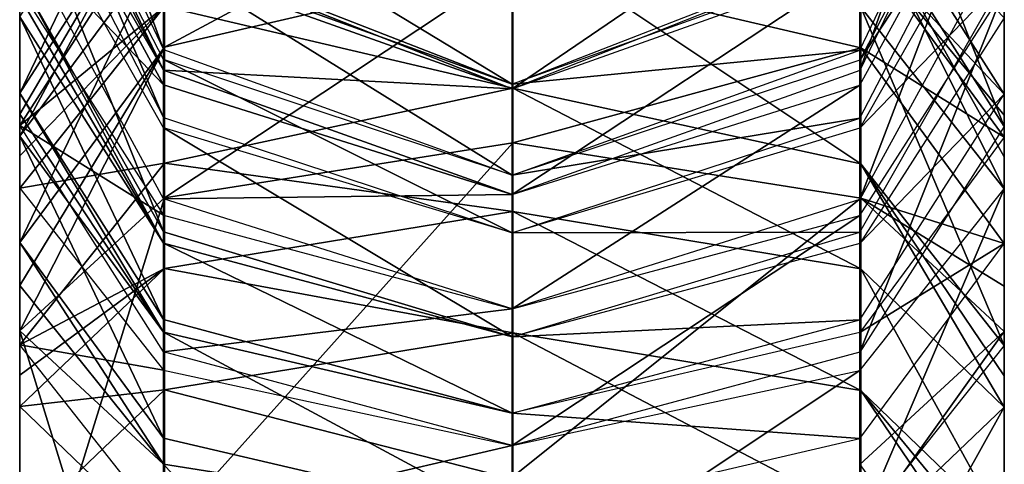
# Model space of a CAD drawing. Header units: millimetres. Extents: x -28.2 to 28.2, y -5.4 to 32.5.
# Tile 6 of 40: x -14.5 to -13, y 28.749 to 29.426. Entities that reach past the tile are written whole.
import ezdxf

# ---------------------------------------------------------------- set-up
doc = ezdxf.new("R2010")
doc.units = ezdxf.units.MM
doc.header["$LTSCALE"] = 81.481481
for name, color, linetype in [('108', 7, 'CONTINUOUS'), ('109', 7, 'CONTINUOUS'), ('110', 7, 'CONTINUOUS'), ('111', 7, 'CONTINUOUS'), ('112', 7, 'CONTINUOUS'), ('113', 7, 'CONTINUOUS'), ('114', 7, 'CONTINUOUS'), ('115', 7, 'CONTINUOUS'), ('116', 7, 'CONTINUOUS'), ('117', 7, 'CONTINUOUS'), ('118', 7, 'CONTINUOUS'), ('120', 7, 'CONTINUOUS'), ('123', 7, 'CONTINUOUS'), ('125', 7, 'CONTINUOUS'), ('127', 7, 'CONTINUOUS'), ('138', 7, 'CONTINUOUS'), ('140', 7, 'CONTINUOUS'), ('142', 7, 'CONTINUOUS'), ('144', 7, 'CONTINUOUS'), ('146', 7, 'CONTINUOUS'), ('149', 7, 'CONTINUOUS'), ('150', 7, 'CONTINUOUS'), ('420', 7, 'CONTINUOUS'), ('423', 7, 'CONTINUOUS'), ('424', 7, 'CONTINUOUS'), ('425', 7, 'CONTINUOUS'), ('426', 7, 'CONTINUOUS'), ('427', 7, 'CONTINUOUS'), ('428', 7, 'CONTINUOUS'), ('430', 7, 'CONTINUOUS')]:
    doc.layers.add(name, color=color, linetype=linetype)

msp = doc.modelspace()

# ---------------------------------------------------------------- linework, layer by layer
at = {"layer": '108', "linetype": 'Continuous'}
for points in [[(-14.5, 28.4432, -2.3932), (-14.2808, 28.2399, -1.9025), (-14.5, 28.9521, -2.1824), (-14.5, 28.4432, -2.3932)], [(-14.5, 28.9521, -2.1824), (-14.2808, 28.2399, -1.9025), (-14.2808, 28.7488, -1.6917), (-14.5, 28.9521, -2.1824)], [(-13.2201, 28.7485, -1.6909), (-13, 28.4423, -2.3909), (-13, 28.9511, -2.1801), (-13.2201, 28.7485, -1.6909)], [(-14.2808, 28.7488, -1.6917), (-13.75, 28.1557, -1.6991), (-13.75, 28.6646, -1.4884), (-14.2808, 28.7488, -1.6917)], [(-14.2808, 28.2399, -1.9025), (-13.75, 28.1557, -1.6991), (-14.2808, 28.7488, -1.6917), (-14.2808, 28.2399, -1.9025)]]:
    msp.add_3dface(points, dxfattribs=at)
at = {"layer": '109', "linetype": 'Continuous'}
for points in [[(-13.7488, 28.7297, -3.085), (-14.2795, 28.646, -2.8828), (-13.7488, 29.2386, -2.8742), (-13.7488, 28.7297, -3.085)], [(-13.7488, 29.2386, -2.8742), (-14.2795, 28.646, -2.8828), (-14.2795, 29.1549, -2.672), (-13.7488, 29.2386, -2.8742)], [(-13.2188, 29.1542, -2.6704), (-13.7488, 28.7297, -3.085), (-13.7488, 29.2386, -2.8742), (-13.2188, 29.1542, -2.6704)], [(-14.2795, 28.646, -2.8828), (-14.5, 28.4432, -2.3932), (-14.2795, 29.1549, -2.672), (-14.2795, 28.646, -2.8828)], [(-14.5, 28.4432, -2.3932), (-14.5, 28.9521, -2.1824), (-14.2795, 29.1549, -2.672), (-14.5, 28.4432, -2.3932)], [(-13.2188, 28.6453, -2.8812), (-13.7488, 28.7297, -3.085), (-13.2188, 29.1542, -2.6704), (-13.2188, 28.6453, -2.8812)], [(-13, 28.9511, -2.1801), (-13.2188, 28.6453, -2.8812), (-13.2188, 29.1542, -2.6704), (-13, 28.9511, -2.1801)], [(-13, 28.4423, -2.3909), (-13.2188, 28.6453, -2.8812), (-13, 28.9511, -2.1801), (-13, 28.4423, -2.3909)]]:
    msp.add_3dface(points, dxfattribs=at)
at = {"layer": '110', "linetype": 'Continuous'}
for points in [[(-14.5, 29.0213, -2.1495), (-14.2808, 28.7488, -1.6917), (-14.5, 29.0868, -2.1097), (-14.5, 29.0213, -2.1495)], [(-14.5, 29.0868, -2.1097), (-14.2808, 28.7488, -1.6917), (-14.2808, 28.7883, -1.6704), (-14.5, 29.0868, -2.1097)], [(-14.5, 28.9521, -2.1824), (-14.2808, 28.7488, -1.6917), (-14.5, 29.0213, -2.1495), (-14.5, 28.9521, -2.1824)], [(-14.2808, 28.7488, -1.6917), (-13.75, 28.6646, -1.4884), (-14.2808, 28.7883, -1.6704), (-14.2808, 28.7488, -1.6917)]]:
    msp.add_3dface(points, dxfattribs=at)
at = {"layer": '111', "linetype": 'Continuous'}
for points in [[(-13.7488, 29.2386, -2.8742), (-14.2795, 29.1549, -2.672), (-13.7488, 29.5077, -2.729), (-13.7488, 29.2386, -2.8742)], [(-13.7488, 29.5077, -2.729), (-14.2795, 29.1549, -2.672), (-14.2795, 29.3847, -2.548), (-13.7488, 29.5077, -2.729)], [(-13.2188, 29.3838, -2.5466), (-13.7488, 29.2386, -2.8742), (-13.7488, 29.5077, -2.729), (-13.2188, 29.3838, -2.5466)], [(-14.5, 29.0213, -2.1495), (-14.5, 29.0868, -2.1097), (-14.2795, 29.3847, -2.548), (-14.5, 29.0213, -2.1495)], [(-14.5, 28.9521, -2.1824), (-14.5, 29.0213, -2.1495), (-14.2795, 29.3847, -2.548), (-14.5, 28.9521, -2.1824)], [(-14.2795, 29.1549, -2.672), (-14.5, 28.9521, -2.1824), (-14.2795, 29.3847, -2.548), (-14.2795, 29.1549, -2.672)], [(-13.2188, 29.1542, -2.6704), (-13.7488, 29.2386, -2.8742), (-13.2188, 29.3838, -2.5466), (-13.2188, 29.1542, -2.6704)], [(-13, 29.0855, -2.1077), (-13.2188, 29.1542, -2.6704), (-13.2188, 29.3838, -2.5466), (-13, 29.0855, -2.1077)], [(-13, 28.9511, -2.1801), (-13.2188, 29.1542, -2.6704), (-13, 29.0202, -2.1473), (-13, 28.9511, -2.1801)], [(-13, 29.0202, -2.1473), (-13.2188, 29.1542, -2.6704), (-13, 29.0855, -2.1077), (-13, 29.0202, -2.1473)]]:
    msp.add_3dface(points, dxfattribs=at)
at = {"layer": '112', "linetype": 'Continuous'}
for points in [[(-14.5, 29.2488, -1.9996), (-14.2808, 28.7883, -1.6704), (-14.2808, 28.9503, -1.5603), (-14.5, 29.2488, -1.9996)], [(-14.5, 29.0868, -2.1097), (-14.2808, 28.7883, -1.6704), (-14.5, 29.2488, -1.9996), (-14.5, 29.0868, -2.1097)], [(-13.2201, 28.9498, -1.5596), (-13, 29.0855, -2.1077), (-13, 29.2474, -1.9976), (-13.2201, 28.9498, -1.5596)], [(-13, 29.0855, -2.1077), (-13.2201, 28.9498, -1.5596), (-13.2201, 28.7878, -1.6697), (-13, 29.0855, -2.1077)], [(-14.2808, 28.7883, -1.6704), (-13.75, 28.6646, -1.4884), (-14.2808, 28.9503, -1.5603), (-14.2808, 28.7883, -1.6704)], [(-14.2808, 28.9503, -1.5603), (-13.75, 28.6646, -1.4884), (-13.75, 28.8266, -1.3783), (-14.2808, 28.9503, -1.5603)], [(-13.2201, 28.9498, -1.5596), (-13.75, 28.8266, -1.3783), (-13.2201, 28.7878, -1.6697), (-13.2201, 28.9498, -1.5596)], [(-13.75, 28.8266, -1.3783), (-13.75, 28.6646, -1.4884), (-13.2201, 28.7878, -1.6697), (-13.75, 28.8266, -1.3783)]]:
    msp.add_3dface(points, dxfattribs=at)
at = {"layer": '113', "linetype": 'Continuous'}
for points in [[(-13.7488, 29.5077, -2.729), (-14.2795, 29.3847, -2.548), (-13.7488, 29.6697, -2.6189), (-13.7488, 29.5077, -2.729)], [(-13.7488, 29.6697, -2.6189), (-14.2795, 29.3847, -2.548), (-14.2795, 29.5467, -2.4379), (-13.7488, 29.6697, -2.6189)], [(-14.2795, 29.3847, -2.548), (-14.5, 29.0868, -2.1097), (-14.2795, 29.5467, -2.4379), (-14.2795, 29.3847, -2.548)], [(-14.5, 29.0868, -2.1097), (-14.5, 29.2488, -1.9996), (-14.2795, 29.5467, -2.4379), (-14.5, 29.0868, -2.1097)], [(-13.2188, 29.3838, -2.5466), (-13.7488, 29.5077, -2.729), (-13.2188, 29.5457, -2.4365), (-13.2188, 29.3838, -2.5466)], [(-13, 29.2474, -1.9976), (-13.2188, 29.3838, -2.5466), (-13.2188, 29.5457, -2.4365), (-13, 29.2474, -1.9976)], [(-13, 29.0855, -2.1077), (-13.2188, 29.3838, -2.5466), (-13, 29.2474, -1.9976), (-13, 29.0855, -2.1077)]]:
    msp.add_3dface(points, dxfattribs=at)
at = {"layer": '114', "linetype": 'Continuous'}
for points in [[(-14.5, 29.2823, -1.9754), (-14.2808, 28.9503, -1.5603), (-14.5, 29.3144, -1.9495), (-14.5, 29.2823, -1.9754)], [(-14.5, 29.3144, -1.9495), (-14.2808, 28.9503, -1.5603), (-14.2808, 28.9695, -1.5456), (-14.5, 29.3144, -1.9495)], [(-14.5, 29.2488, -1.9996), (-14.2808, 28.9503, -1.5603), (-14.5, 29.2823, -1.9754), (-14.5, 29.2488, -1.9996)], [(-14.2808, 28.9503, -1.5603), (-13.75, 28.8266, -1.3783), (-14.2808, 28.9695, -1.5456), (-14.2808, 28.9503, -1.5603)]]:
    msp.add_3dface(points, dxfattribs=at)
at = {"layer": '115', "linetype": 'Continuous'}
for points in [[(-14.2795, 29.5467, -2.4379), (-14.5, 29.2488, -1.9996), (-14.2795, 29.6586, -2.3525), (-14.2795, 29.5467, -2.4379)], [(-14.5, 29.2488, -1.9996), (-14.5, 29.2823, -1.9754), (-14.2795, 29.6586, -2.3525), (-14.5, 29.2488, -1.9996)], [(-14.5, 29.2823, -1.9754), (-14.5, 29.3144, -1.9495), (-14.2795, 29.6586, -2.3525), (-14.5, 29.2823, -1.9754)], [(-13, 29.3129, -1.9477), (-13.2188, 29.5457, -2.4365), (-13.2188, 29.6575, -2.3512), (-13, 29.3129, -1.9477)], [(-13, 29.2474, -1.9976), (-13.2188, 29.5457, -2.4365), (-13, 29.2808, -1.9735), (-13, 29.2474, -1.9976)], [(-13, 29.2808, -1.9735), (-13.2188, 29.5457, -2.4365), (-13, 29.3129, -1.9477), (-13, 29.2808, -1.9735)]]:
    msp.add_3dface(points, dxfattribs=at)
at = {"layer": '116', "linetype": 'Continuous'}
for points in [[(-14.5, 29.4308, -1.8502), (-14.2808, 28.9695, -1.5456), (-14.2808, 29.0858, -1.4463), (-14.5, 29.4308, -1.8502)], [(-14.5, 29.3144, -1.9495), (-14.2808, 28.9695, -1.5456), (-14.5, 29.4308, -1.8502), (-14.5, 29.3144, -1.9495)], [(-13.2201, 29.0853, -1.4456), (-13, 29.3129, -1.9477), (-13, 29.4292, -1.8483), (-13.2201, 29.0853, -1.4456)], [(-13, 29.3129, -1.9477), (-13.2201, 29.0853, -1.4456), (-13.2201, 28.969, -1.545), (-13, 29.3129, -1.9477)], [(-14.2808, 29.0858, -1.4463), (-13.75, 28.8266, -1.3783), (-13.75, 28.9429, -1.2789), (-14.2808, 29.0858, -1.4463)], [(-14.2808, 28.9695, -1.5456), (-13.75, 28.8266, -1.3783), (-14.2808, 29.0858, -1.4463), (-14.2808, 28.9695, -1.5456)], [(-13.2201, 29.0853, -1.4456), (-13.75, 28.9429, -1.2789), (-13.2201, 28.969, -1.545), (-13.2201, 29.0853, -1.4456)], [(-13.75, 28.9429, -1.2789), (-13.75, 28.8266, -1.3783), (-13.2201, 28.969, -1.545), (-13.75, 28.9429, -1.2789)]]:
    msp.add_3dface(points, dxfattribs=at)
at = {"layer": '117', "linetype": 'Continuous'}
for points in [[(-14.2795, 29.6586, -2.3525), (-14.5, 29.3144, -1.9495), (-14.2795, 29.775, -2.2531), (-14.2795, 29.6586, -2.3525)], [(-14.5, 29.3144, -1.9495), (-14.5, 29.4308, -1.8502), (-14.2795, 29.775, -2.2531), (-14.5, 29.3144, -1.9495)], [(-13, 29.3129, -1.9477), (-13.2188, 29.6575, -2.3512), (-13, 29.4292, -1.8483), (-13, 29.3129, -1.9477)]]:
    msp.add_3dface(points, dxfattribs=at)
at = {"layer": '118', "linetype": 'Continuous'}
for points in [[(-14.5, 29.6489, -1.6245), (-14.5, 29.4905, -1.7932), (-14.2808, 29.1033, -1.4296), (-14.5, 29.6489, -1.6245)], [(-14.2808, 29.2617, -1.2609), (-14.5, 29.6489, -1.6245), (-14.2808, 29.1033, -1.4296), (-14.2808, 29.2617, -1.2609)], [(-13, 29.6471, -1.6228), (-13.2201, 29.2611, -1.2603), (-13, 29.4887, -1.7915), (-13, 29.6471, -1.6228)], [(-13, 29.4887, -1.7915), (-13.2201, 29.2611, -1.2603), (-13.2201, 29.1027, -1.429), (-13, 29.4887, -1.7915)], [(-13.75, 28.9429, -1.2789), (-14.2808, 29.2617, -1.2609), (-14.2808, 29.1033, -1.4296), (-13.75, 28.9429, -1.2789)], [(-14.2808, 29.2617, -1.2609), (-13.75, 28.9429, -1.2789), (-13.75, 29.1013, -1.1102), (-14.2808, 29.2617, -1.2609)], [(-13.2201, 29.2611, -1.2603), (-13.75, 29.1013, -1.1102), (-13.2201, 29.1027, -1.429), (-13.2201, 29.2611, -1.2603)], [(-13.75, 29.1013, -1.1102), (-13.75, 28.9429, -1.2789), (-13.2201, 29.1027, -1.429), (-13.75, 29.1013, -1.1102)]]:
    msp.add_3dface(points, dxfattribs=at)
at = {"layer": '120', "linetype": 'Continuous'}
for points in [[(-14.2808, 29.3656, -1.1248), (-14.5, 29.7903, -1.4437), (-14.2808, 29.2773, -1.2424), (-14.2808, 29.3656, -1.1248)], [(-14.5, 29.7903, -1.4437), (-14.5, 29.702, -1.5613), (-14.2808, 29.2773, -1.2424), (-14.5, 29.7903, -1.4437)], [(-13, 29.7884, -1.4422), (-13.2201, 29.3649, -1.1243), (-13, 29.7001, -1.5598), (-13, 29.7884, -1.4422)], [(-13, 29.7001, -1.5598), (-13.2201, 29.3649, -1.1243), (-13.2201, 29.2766, -1.2419), (-13, 29.7001, -1.5598)], [(-13.75, 29.1896, -0.9926), (-14.2808, 29.3656, -1.1248), (-13.75, 29.1013, -1.1102), (-13.75, 29.1896, -0.9926)], [(-13.75, 29.1013, -1.1102), (-14.2808, 29.3656, -1.1248), (-14.2808, 29.2773, -1.2424), (-13.75, 29.1013, -1.1102)], [(-13.2201, 29.3649, -1.1243), (-13.75, 29.1896, -0.9926), (-13.2201, 29.2766, -1.2419), (-13.2201, 29.3649, -1.1243)], [(-13.2201, 29.2766, -1.2419), (-13.75, 29.1896, -0.9926), (-13.75, 29.1013, -1.1102), (-13.2201, 29.2766, -1.2419)]]:
    msp.add_3dface(points, dxfattribs=at)
at = {"layer": '123', "linetype": 'Continuous'}
for points in [[(-14.5, 29.9809, -1.1215), (-14.5, 29.8421, -1.3648), (-14.2808, 29.3808, -1.1017), (-14.5, 29.9809, -1.1215)], [(-14.2808, 29.5196, -0.8583), (-14.5, 29.9809, -1.1215), (-14.2808, 29.3808, -1.1017), (-14.2808, 29.5196, -0.8583)], [(-13, 29.84, -1.3636), (-13.2201, 29.5189, -0.8579), (-13.2201, 29.38, -1.1013), (-13, 29.84, -1.3636)], [(-13.75, 29.3284, -0.7493), (-14.2808, 29.5196, -0.8583), (-13.75, 29.1896, -0.9926), (-13.75, 29.3284, -0.7493)], [(-13.75, 29.1896, -0.9926), (-14.2808, 29.5196, -0.8583), (-14.2808, 29.3808, -1.1017), (-13.75, 29.1896, -0.9926)], [(-13.2201, 29.5189, -0.8579), (-13.75, 29.3284, -0.7493), (-13.2201, 29.38, -1.1013), (-13.2201, 29.5189, -0.8579)], [(-13.2201, 29.38, -1.1013), (-13.75, 29.3284, -0.7493), (-13.75, 29.1896, -0.9926), (-13.2201, 29.38, -1.1013)]]:
    msp.add_3dface(points, dxfattribs=at)
at = {"layer": '125', "linetype": 'Continuous'}
msp.add_3dface([(-14.2808, 29.5196, -0.8583), (-13.75, 29.3284, -0.7493), (-14.2808, 29.5355, -0.8238), (-14.2808, 29.5196, -0.8583)], dxfattribs=at)
at = {"layer": '127', "linetype": 'Continuous'}
for points in [[(-14.2808, 29.5355, -0.8238), (-13.75, 29.3284, -0.7493), (-14.2808, 29.6509, -0.5033), (-14.2808, 29.5355, -0.8238)], [(-14.2808, 29.6509, -0.5033), (-13.75, 29.3284, -0.7493), (-13.75, 29.4438, -0.4288), (-14.2808, 29.6509, -0.5033)], [(-13.75, 29.4438, -0.4288), (-13.75, 29.3284, -0.7493), (-13.2201, 29.5347, -0.8235), (-13.75, 29.4438, -0.4288)]]:
    msp.add_3dface(points, dxfattribs=at)
at = {"layer": '138', "linetype": 'Continuous'}
for points in [[(-13.2201, 29.6823, 0.3313), (-13.75, 29.3213, 0.7591), (-13.75, 29.4728, 0.2668), (-13.2201, 29.6823, 0.3313)], [(-13.2201, 29.5309, 0.8235), (-13.75, 29.3213, 0.7591), (-13.2201, 29.6823, 0.3313), (-13.2201, 29.5309, 0.8235)], [(-13.75, 29.3213, 0.7591), (-14.2808, 29.5317, 0.8238), (-13.75, 29.4728, 0.2668), (-13.75, 29.3213, 0.7591)]]:
    msp.add_3dface(points, dxfattribs=at)
at = {"layer": '140', "linetype": 'Continuous'}
msp.add_3dface([(-14.2808, 29.5317, 0.8238), (-13.75, 29.3213, 0.7591), (-14.2808, 29.5108, 0.8711), (-14.2808, 29.5317, 0.8238)], dxfattribs=at)
at = {"layer": '142', "linetype": 'Continuous'}
for points in [[(-13.2201, 29.3488, 1.1434), (-13, 29.9658, 1.1402), (-13, 29.8046, 1.4129), (-13.2201, 29.3488, 1.1434)], [(-13, 29.9658, 1.1402), (-13.2201, 29.3488, 1.1434), (-13.2201, 29.51, 0.8707), (-13, 29.9658, 1.1402)], [(-14.5, 29.8067, 1.4142), (-14.2808, 29.5108, 0.8711), (-14.2808, 29.3495, 1.1438), (-14.5, 29.8067, 1.4142)], [(-14.2808, 29.5108, 0.8711), (-13.75, 29.3213, 0.7591), (-14.2808, 29.3495, 1.1438), (-14.2808, 29.5108, 0.8711)], [(-13.75, 29.1601, 1.0318), (-13.75, 29.3213, 0.7591), (-13.2201, 29.51, 0.8707), (-13.75, 29.1601, 1.0318)], [(-13.2201, 29.3488, 1.1434), (-13.75, 29.1601, 1.0318), (-13.2201, 29.51, 0.8707), (-13.2201, 29.3488, 1.1434)], [(-14.2808, 29.3495, 1.1438), (-13.75, 29.3213, 0.7591), (-13.75, 29.1601, 1.0318), (-14.2808, 29.3495, 1.1438)]]:
    msp.add_3dface(points, dxfattribs=at)
at = {"layer": '144', "linetype": 'Continuous'}
for points in [[(-14.5, 29.8067, 1.4142), (-14.2808, 29.3495, 1.1438), (-14.5, 29.7712, 1.4685), (-14.5, 29.8067, 1.4142)], [(-14.5, 29.7712, 1.4685), (-14.2808, 29.3495, 1.1438), (-14.5, 29.7313, 1.5196), (-14.5, 29.7712, 1.4685)], [(-14.5, 29.7313, 1.5196), (-14.2808, 29.3495, 1.1438), (-14.2808, 29.3274, 1.1747), (-14.5, 29.7313, 1.5196)], [(-14.2808, 29.3495, 1.1438), (-13.75, 29.1601, 1.0318), (-14.2808, 29.3274, 1.1747), (-14.2808, 29.3495, 1.1438)]]:
    msp.add_3dface(points, dxfattribs=at)
at = {"layer": '146', "linetype": 'Continuous'}
for points in [[(-14.5, 29.7313, 1.5196), (-14.2808, 29.3274, 1.1747), (-14.5, 29.557, 1.7237), (-14.5, 29.7313, 1.5196)], [(-13.2201, 29.1525, 1.3782), (-13, 29.7294, 1.5181), (-13, 29.5552, 1.7221), (-13.2201, 29.1525, 1.3782)], [(-13, 29.7294, 1.5181), (-13.2201, 29.1525, 1.3782), (-13.2201, 29.3268, 1.1742), (-13, 29.7294, 1.5181)], [(-14.5, 29.557, 1.7237), (-14.2808, 29.3274, 1.1747), (-14.2808, 29.1532, 1.3787), (-14.5, 29.557, 1.7237)], [(-14.2808, 29.3274, 1.1747), (-13.75, 29.1601, 1.0318), (-14.2808, 29.1532, 1.3787), (-14.2808, 29.3274, 1.1747)], [(-13.2201, 29.1525, 1.3782), (-13.75, 28.9858, 1.2358), (-13.2201, 29.3268, 1.1742), (-13.2201, 29.1525, 1.3782)], [(-13.75, 28.9858, 1.2358), (-13.75, 29.1601, 1.0318), (-13.2201, 29.3268, 1.1742), (-13.75, 28.9858, 1.2358)], [(-14.2808, 29.1532, 1.3787), (-13.75, 29.1601, 1.0318), (-13.75, 28.9858, 1.2358), (-14.2808, 29.1532, 1.3787)]]:
    msp.add_3dface(points, dxfattribs=at)
at = {"layer": '149', "linetype": 'Continuous'}
for points in [[(-14.5, 29.2651, 1.9851), (-14.5, 29.4737, 1.807), (-14.2808, 29.1287, 1.4032), (-14.5, 29.2651, 1.9851)], [(-13.2201, 28.9196, 1.5806), (-13, 29.4721, 1.8052), (-13, 29.2636, 1.9833), (-13.2201, 28.9196, 1.5806)], [(-13, 29.4721, 1.8052), (-13.2201, 28.9196, 1.5806), (-13.2201, 29.1282, 1.4025), (-13, 29.4721, 1.8052)], [(-14.2808, 28.9202, 1.5813), (-14.5, 29.2651, 1.9851), (-14.2808, 29.1287, 1.4032), (-14.2808, 28.9202, 1.5813)], [(-13.75, 28.9858, 1.2358), (-14.2808, 28.9202, 1.5813), (-14.2808, 29.1287, 1.4032), (-13.75, 28.9858, 1.2358)], [(-13.2201, 28.9196, 1.5806), (-13.75, 28.7773, 1.4139), (-13.2201, 29.1282, 1.4025), (-13.2201, 28.9196, 1.5806)], [(-13.2201, 29.1282, 1.4025), (-13.75, 28.7773, 1.4139), (-13.75, 28.9858, 1.2358), (-13.2201, 29.1282, 1.4025)], [(-13.75, 28.7773, 1.4139), (-14.2808, 28.9202, 1.5813), (-13.75, 28.9858, 1.2358), (-13.75, 28.7773, 1.4139)]]:
    msp.add_3dface(points, dxfattribs=at)
at = {"layer": '150', "linetype": 'Continuous'}
for points in [[(-13, 29.4721, 1.8052), (-13.2188, 29.8167, 2.2087), (-13, 29.2636, 1.9833), (-13, 29.4721, 1.8052)], [(-13, 29.2636, 1.9833), (-13.2188, 29.8167, 2.2087), (-13.2188, 29.6082, 2.3868), (-13, 29.2636, 1.9833)], [(-14.5, 29.4737, 1.807), (-14.5, 29.2651, 1.9851), (-14.2795, 29.6093, 2.3881), (-14.5, 29.4737, 1.807)]]:
    msp.add_3dface(points, dxfattribs=at)
at = {"layer": '420', "linetype": 'Continuous'}
for points in [[(-14.2808, 29.0858, -1.4463), (-14.5, 29.4905, -1.7932), (-14.5, 29.4614, -1.8225), (-14.2808, 29.0858, -1.4463)], [(-14.5, 29.4905, -1.7932), (-14.2808, 29.0858, -1.4463), (-14.2808, 29.1033, -1.4296), (-14.5, 29.4905, -1.7932)], [(-14.5, 29.4308, -1.8502), (-14.2808, 29.0858, -1.4463), (-14.5, 29.4614, -1.8225), (-14.5, 29.4308, -1.8502)], [(-14.2808, 29.0858, -1.4463), (-13.75, 28.9429, -1.2789), (-14.2808, 29.1033, -1.4296), (-14.2808, 29.0858, -1.4463)]]:
    msp.add_3dface(points, dxfattribs=at)
at = {"layer": '423', "linetype": 'Continuous'}
for points in [[(-14.2795, 29.6093, 2.3881), (-14.5, 29.2651, 1.9851), (-14.2795, 29.4467, 2.5063), (-14.2795, 29.6093, 2.3881)], [(-13, 29.1685, 2.0523), (-13.2188, 29.6082, 2.3868), (-13.2188, 29.4458, 2.5048), (-13, 29.1685, 2.0523)], [(-13, 29.2174, 2.0197), (-13.2188, 29.6082, 2.3868), (-13, 29.1685, 2.0523), (-13, 29.2174, 2.0197)], [(-13, 29.2636, 1.9833), (-13.2188, 29.6082, 2.3868), (-13, 29.2174, 2.0197), (-13, 29.2636, 1.9833)], [(-14.5, 29.1698, 2.0544), (-14.2795, 29.4467, 2.5063), (-14.5, 29.2188, 2.0216), (-14.5, 29.1698, 2.0544)], [(-14.2795, 29.4467, 2.5063), (-14.5, 29.2651, 1.9851), (-14.5, 29.2188, 2.0216), (-14.2795, 29.4467, 2.5063)]]:
    msp.add_3dface(points, dxfattribs=at)
at = {"layer": '424', "linetype": 'Continuous'}
for points in [[(-14.5, 28.9309, 2.2008), (-14.5, 29.1698, 2.0544), (-14.2808, 28.8923, 1.6016), (-14.5, 28.9309, 2.2008)], [(-13.2201, 28.6529, 1.7472), (-13, 29.1685, 2.0523), (-13, 28.9296, 2.1987), (-13.2201, 28.6529, 1.7472)], [(-13, 29.1685, 2.0523), (-13.2201, 28.6529, 1.7472), (-13.2201, 28.8918, 1.6008), (-13, 29.1685, 2.0523)], [(-14.2808, 28.6534, 1.748), (-14.5, 28.9309, 2.2008), (-14.2808, 28.8923, 1.6016), (-14.2808, 28.6534, 1.748)], [(-13.75, 28.7773, 1.4139), (-14.2808, 28.6534, 1.748), (-14.2808, 28.8923, 1.6016), (-13.75, 28.7773, 1.4139)], [(-13.2201, 28.6529, 1.7472), (-13.75, 28.5384, 1.5603), (-13.2201, 28.8918, 1.6008), (-13.2201, 28.6529, 1.7472)], [(-13.2201, 28.8918, 1.6008), (-13.75, 28.5384, 1.5603), (-13.75, 28.7773, 1.4139), (-13.2201, 28.8918, 1.6008)], [(-13.75, 28.5384, 1.5603), (-14.2808, 28.6534, 1.748), (-13.75, 28.7773, 1.4139), (-13.75, 28.5384, 1.5603)]]:
    msp.add_3dface(points, dxfattribs=at)
at = {"layer": '425', "linetype": 'Continuous'}
for points in [[(-13.7488, 29.561, 2.6929), (-14.2795, 29.4467, 2.5063), (-13.7488, 29.3221, 2.8392), (-13.7488, 29.561, 2.6929)], [(-13.2188, 29.2069, 2.6512), (-13.7488, 29.561, 2.6929), (-13.7488, 29.3221, 2.8392), (-13.2188, 29.2069, 2.6512)], [(-13.2188, 29.4458, 2.5048), (-13.7488, 29.561, 2.6929), (-13.2188, 29.2069, 2.6512), (-13.2188, 29.4458, 2.5048)], [(-14.2795, 29.4467, 2.5063), (-14.5, 29.1698, 2.0544), (-14.2795, 29.2078, 2.6527), (-14.2795, 29.4467, 2.5063)], [(-13.7488, 29.3221, 2.8392), (-14.2795, 29.4467, 2.5063), (-14.2795, 29.2078, 2.6527), (-13.7488, 29.3221, 2.8392)], [(-13, 28.9296, 2.1987), (-13.2188, 29.4458, 2.5048), (-13.2188, 29.2069, 2.6512), (-13, 28.9296, 2.1987)], [(-13, 29.1685, 2.0523), (-13.2188, 29.4458, 2.5048), (-13, 28.9296, 2.1987), (-13, 29.1685, 2.0523)], [(-14.5, 29.1698, 2.0544), (-14.5, 28.9309, 2.2008), (-14.2795, 29.2078, 2.6527), (-14.5, 29.1698, 2.0544)]]:
    msp.add_3dface(points, dxfattribs=at)
at = {"layer": '426', "linetype": 'Continuous'}
for points in [[(-13.7488, 29.3221, 2.8392), (-14.2795, 29.2078, 2.6527), (-13.7488, 29.1341, 2.9369), (-13.7488, 29.3221, 2.8392)], [(-13.2188, 29.0465, 2.7345), (-13.7488, 29.3221, 2.8392), (-13.7488, 29.1341, 2.9369), (-13.2188, 29.0465, 2.7345)], [(-13.2188, 29.2069, 2.6512), (-13.7488, 29.3221, 2.8392), (-13.2188, 29.0465, 2.7345), (-13.2188, 29.2069, 2.6512)], [(-14.2795, 29.2078, 2.6527), (-14.5, 28.9309, 2.2008), (-14.2795, 29.0472, 2.7361), (-14.2795, 29.2078, 2.6527)], [(-13.7488, 29.1341, 2.9369), (-14.2795, 29.2078, 2.6527), (-14.2795, 29.0472, 2.7361), (-13.7488, 29.1341, 2.9369)], [(-13, 28.8358, 2.2475), (-13.2188, 29.2069, 2.6512), (-13.2188, 29.0465, 2.7345), (-13, 28.8358, 2.2475)], [(-13, 28.8836, 2.2248), (-13.2188, 29.2069, 2.6512), (-13, 28.8358, 2.2475), (-13, 28.8836, 2.2248)], [(-13, 28.9296, 2.1987), (-13.2188, 29.2069, 2.6512), (-13, 28.8836, 2.2248), (-13, 28.9296, 2.1987)], [(-14.5, 28.8367, 2.2497), (-14.2795, 29.0472, 2.7361), (-14.5, 28.8847, 2.2269), (-14.5, 28.8367, 2.2497)], [(-14.2795, 29.0472, 2.7361), (-14.5, 28.9309, 2.2008), (-14.5, 28.8847, 2.2269), (-14.2795, 29.0472, 2.7361)]]:
    msp.add_3dface(points, dxfattribs=at)
at = {"layer": '427', "linetype": 'Continuous'}
for points in [[(-14.5, 28.6515, 2.3299), (-14.5, 28.8367, 2.2497), (-14.2808, 28.6258, 1.7623), (-14.5, 28.6515, 2.3299)], [(-13, 28.8358, 2.2475), (-13.2201, 28.4402, 1.8417), (-13.2201, 28.6255, 1.7615), (-13, 28.8358, 2.2475)], [(-13.2201, 28.4402, 1.8417), (-13, 28.8358, 2.2475), (-13, 28.6505, 2.3276), (-13.2201, 28.4402, 1.8417)]]:
    msp.add_3dface(points, dxfattribs=at)
at = {"layer": '428', "linetype": 'Continuous'}
for points in [[(-13.7488, 29.1341, 2.9369), (-14.2795, 29.0472, 2.7361), (-13.7488, 28.9489, 3.0171), (-13.7488, 29.1341, 2.9369)], [(-13.2188, 28.8613, 2.8147), (-13.7488, 29.1341, 2.9369), (-13.7488, 28.9489, 3.0171), (-13.2188, 28.8613, 2.8147)], [(-13.2188, 29.0465, 2.7345), (-13.7488, 29.1341, 2.9369), (-13.2188, 28.8613, 2.8147), (-13.2188, 29.0465, 2.7345)], [(-14.2795, 29.0472, 2.7361), (-14.5, 28.8367, 2.2497), (-14.2795, 28.862, 2.8163), (-14.2795, 29.0472, 2.7361)], [(-13.7488, 28.9489, 3.0171), (-14.2795, 29.0472, 2.7361), (-14.2795, 28.862, 2.8163), (-13.7488, 28.9489, 3.0171)], [(-13, 28.6505, 2.3276), (-13.2188, 29.0465, 2.7345), (-13.2188, 28.8613, 2.8147), (-13, 28.6505, 2.3276)], [(-13, 28.8358, 2.2475), (-13.2188, 29.0465, 2.7345), (-13, 28.6505, 2.3276), (-13, 28.8358, 2.2475)], [(-14.5, 28.8367, 2.2497), (-14.5, 28.6515, 2.3299), (-14.2795, 28.862, 2.8163), (-14.5, 28.8367, 2.2497)]]:
    msp.add_3dface(points, dxfattribs=at)
at = {"layer": '430', "linetype": 'Continuous'}
for points in [[(-13.7488, 28.9489, 3.0171), (-14.2795, 28.862, 2.8163), (-13.7488, 28.7262, 3.0933), (-13.7488, 28.9489, 3.0171)], [(-13.2188, 28.6713, 2.8797), (-13.7488, 28.9489, 3.0171), (-13.7488, 28.7262, 3.0933), (-13.2188, 28.6713, 2.8797)], [(-13.2188, 28.8613, 2.8147), (-13.7488, 28.9489, 3.0171), (-13.2188, 28.6713, 2.8797), (-13.2188, 28.8613, 2.8147)], [(-14.2795, 28.862, 2.8163), (-14.5, 28.6515, 2.3299), (-14.2795, 28.6718, 2.8814), (-14.2795, 28.862, 2.8163)], [(-13.7488, 28.7262, 3.0933), (-14.2795, 28.862, 2.8163), (-14.2795, 28.6718, 2.8814), (-13.7488, 28.7262, 3.0933)], [(-13, 28.5394, 2.3657), (-13.2188, 28.8613, 2.8147), (-13.2188, 28.6713, 2.8797), (-13, 28.5394, 2.3657)], [(-13, 28.5957, 2.3489), (-13.2188, 28.8613, 2.8147), (-13, 28.5394, 2.3657), (-13, 28.5957, 2.3489)], [(-13, 28.6505, 2.3276), (-13.2188, 28.8613, 2.8147), (-13, 28.5957, 2.3489), (-13, 28.6505, 2.3276)]]:
    msp.add_3dface(points, dxfattribs=at)

doc.saveas('drawing.dxf')
